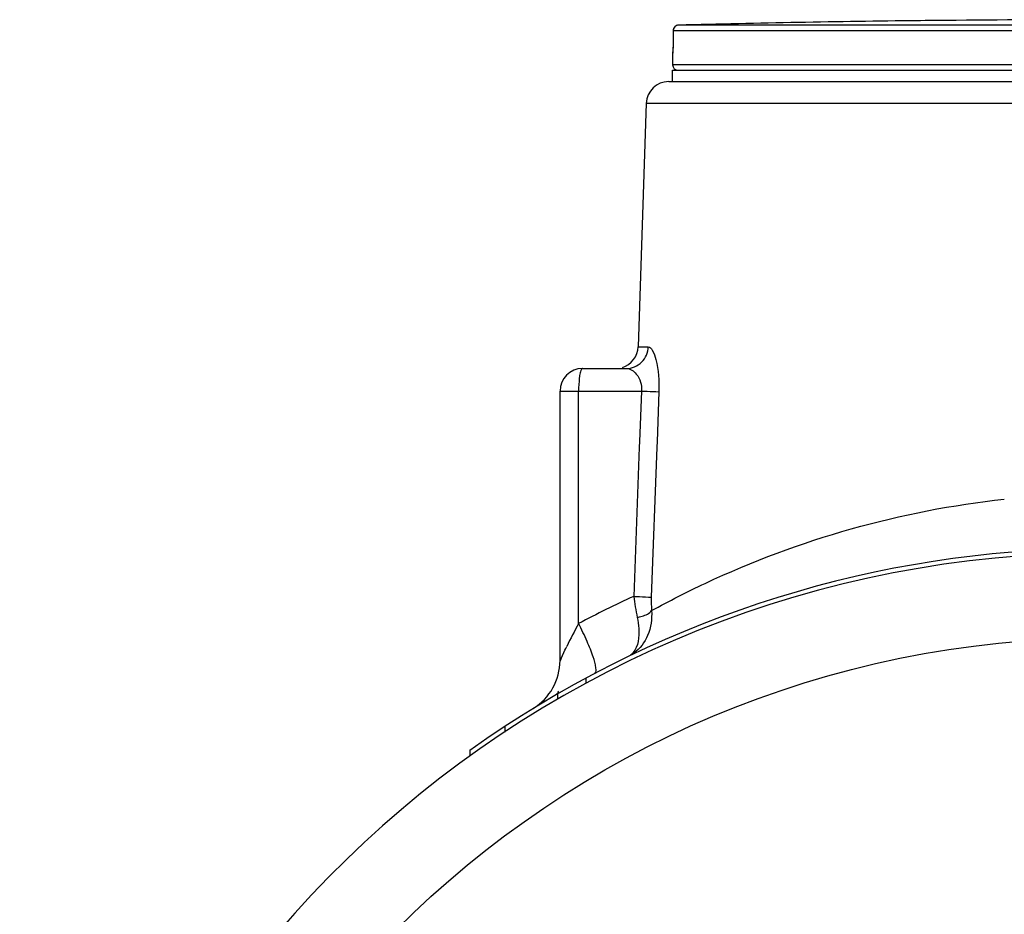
# Model space of a CAD drawing. Header units: millimetres. Extents: x 0 to 297, y 0 to 210.
# Tile 6 of 23: x 38 to 56, y 163 to 179. Entities that reach past the tile are written whole.
import ezdxf

# ---------------------------------------------------------------- set-up
doc = ezdxf.new("R2010")
doc.units = ezdxf.units.MM
doc.header["$LTSCALE"] = 16.335
doc.layers.get('0').update_dxf_attribs({"linetype": 'CONTINUOUS'})
doc.layers.add('AXES_REF', color=7, linetype='CONTINUOUS')

msp = doc.modelspace()

# ---------------------------------------------------------------- linework, layer by layer
at = {"color": 7, "linetype": 'Continuous'}
for p, q in [((54.208, 179.367), (54.156, 179.367)), ((54.292, 179.368), (54.208, 179.367)), ((54.295, 179.368), (54.291, 179.368)), ((54.296, 179.369), (54.294, 179.368)), ((54.296, 179.369), (54.296, 179.369)), ((54.296, 179.369), (54.296, 179.369)), ((49.811, 179.189), (49.809, 178.964)), ((49.805, 178.81), (49.804, 178.805)), ((49.806, 178.825), (49.805, 178.82)), ((49.805, 178.82), (49.805, 178.817)), ((49.805, 178.817), (49.805, 178.81)), ((49.807, 178.849), (49.806, 178.839)), ((49.806, 178.839), (49.806, 178.831)), ((49.806, 178.831), (49.806, 178.825)), ((49.808, 178.872), (49.807, 178.86)), ((49.807, 178.86), (49.807, 178.849)), ((49.809, 178.901), (49.808, 178.886)), ((49.808, 178.886), (49.808, 178.872)), ((49.809, 178.964), (49.809, 178.949)), ((49.809, 178.931), (49.809, 178.917)), ((49.809, 178.917), (49.809, 178.901)), ((49.801, 178.788), (49.801, 178.585)), ((49.733, 178.285), (57.201, 178.285)), ((49.333, 177.899), (49.188, 173.572)), ((48.201, 173.185), (48.979, 173.185)), ((47.801, 167.995), (47.801, 172.785)), ((46.201, 166.399), (46.201, 166.297))]:
    msp.add_line(p, q, dxfattribs=at)
at = {"color": 9, "linetype": 'Continuous'}
for p, q in [((54.296, 179.369), (54.296, 179.369)), ((49.811, 179.188), (49.809, 178.964)), ((49.811, 179.189), (49.811, 179.188)), ((57.007, 179.188), (49.811, 179.188)), ((57.012, 179.288), (49.908, 179.288)), ((49.809, 178.964), (49.809, 178.963)), ((49.809, 178.964), (49.809, 178.963)), ((49.809, 178.964), (49.809, 178.963)), ((49.802, 178.788), (49.801, 178.788)), ((57.201, 178.585), (49.801, 178.585)), ((49.333, 177.899), (57.201, 177.899)), ((49.188, 173.572), (49.37, 173.572)), ((47.801, 172.785), (49.247, 172.785)), ((48.131, 168.653), (48.131, 172.785)), ((49.247, 172.785), (49.213, 171.886)), ((49.558, 172.772), (49.525, 171.885)), ((49.213, 171.886), (49.21, 171.786)), ((49.525, 171.885), (49.521, 171.785)), ((49.21, 171.786), (49.111, 169.135)), ((49.521, 171.785), (49.423, 169.121)), ((48.259, 167.68), (48.259, 167.588)), ((47.758, 167.401), (47.758, 167.307)), ((46.818, 166.821), (46.818, 166.72))]:
    msp.add_line(p, q, dxfattribs=at)
at = {"color": 7, "linetype": 'Continuous'}
msp.add_lwpolyline([(49.809, 178.949), (49.809, 178.934), (49.809, 178.931)], dxfattribs=at)
for centre, radius, start, end in [((57.401, -109.465), 288.85, 90.64358, 91.48637), ((54.297, 179.269), 0.1, 90.7578, 93.485), ((54.297, 179.269), 0.1, 90.763, 91.1272), ((57.401, -109.465), 288.85, 90.03967, 90.6158), ((49.911, 179.188), 0.1, 91.4864, 179.6295), ((49.901, 178.788), 0.1, 162.6494, 180), ((49.901, 178.585), 0.1, 180, 270), ((49.733, 177.885), 0.4, 90, 178.0816), ((48.788, 173.585), 0.4, 287.6163, 358.0816), ((48.201, 172.785), 0.4, 90, 180), ((57.401, 150.705), 19.2, 278.2771, 261.7229), ((57.401, 150.705), 19.28, 57.5322, 125.5148), ((46.801, 167.995), 1, 301.512, 359.9998), ((46.801, 167.995), 1.12, 327.4672, 330.756)]:
    msp.add_arc(centre, radius, start, end, dxfattribs=at)
at = {"color": 9, "linetype": 'Continuous'}
for centre, radius, start, end in [((49.911, 179.188), 0.1, 177.7325, 179.6299), ((49.911, 179.188), 0.1, 179.63, 180), ((49.911, 179.187), 0.1, 92.0953, 110.7771), ((49.911, 179.188), 0.0997, 91.4903, 92.0317), ((49.903, 178.788), 0.1, 170.9318, 179.9938), ((49.903, 178.788), 0.1, 168.2575, 170.9243), ((57.576, 150.702), 20.284, 114.6664, 117.7511), ((58.261, 163.161), 11.523, 151.5352, 153.8165), ((48.726, 168.658), 0.659, 301.1137, 306.335)]:
    msp.add_arc(centre, radius, start, end, dxfattribs=at)
for points, knots in [([(49.875, 179.281), (49.857, 179.275), (49.825, 179.25), (49.812, 179.211), (49.811, 179.192)], [0, 0, 0, 0, 0.499824, 1, 1, 1, 1]), ([(49.805, 178.808), (49.805, 178.805), (49.804, 178.8), (49.804, 178.793), (49.803, 178.79), (49.803, 178.788), (49.802, 178.788)], [0, 0, 0, 0, 0.430011, 0.74165, 0.931623, 1, 1, 1, 1]), ([(49.809, 178.963), (49.809, 178.947), (49.809, 178.895), (49.807, 178.843), (49.805, 178.808)], [0, 0, 0, 0, 0.311134, 1, 1, 1, 1]), ([(48.979, 173.185), (49.077, 173.185), (49.282, 173.269), (49.366, 173.472), (49.37, 173.572)], [0, 0, 0, 0, 0.496113, 1, 1, 1, 1]), ([(49.37, 173.572), (49.4, 173.572), (49.465, 173.482), (49.543, 173.227), (49.565, 172.963), (49.558, 172.772)], [0, 0, 0, 0, 0.107921, 0.322842, 1, 1, 1, 1]), ([(48.15, 173.06), (48.149, 173.054), (48.147, 173.04), (48.145, 173.027), (48.144, 173.02)], [0, 0, 0, 0, 0.487034, 1, 1, 1, 1]), ([(48.201, 173.185), (48.187, 173.185), (48.162, 173.13), (48.155, 173.092), (48.15, 173.06)], [0, 0, 0, 0, 0.309124, 1, 1, 1, 1]), ([(48.979, 173.185), (49.046, 173.185), (49.21, 173.074), (49.255, 172.89), (49.247, 172.785)], [0, 0, 0, 0, 0.393077, 1, 1, 1, 1]), ([(49.247, 172.785), (49.281, 172.784), (49.385, 172.78), (49.489, 172.776), (49.558, 172.772)], [0, 0, 0, 0, 0.330624, 1, 1, 1, 1]), ([(49.428, 168.882), (49.74, 169.053), (51.697, 170.049), (53.864, 170.667), (55.695, 170.862)], [0, 0, 0, 0, 0.161976, 1, 1, 1, 1]), ([(49.111, 169.135), (49.145, 169.134), (49.249, 169.129), (49.353, 169.125), (49.423, 169.121)], [0, 0, 0, 0, 0.331799, 1, 1, 1, 1]), ([(49.428, 168.882), (49.437, 168.734), (49.399, 168.445), (49.223, 168.206), (49.117, 168.128)], [0, 0, 0, 0, 0.531049, 1, 1, 1, 1]), ([(49.173, 168.761), (49.201, 168.767), (49.292, 168.791), (49.389, 168.83), (49.428, 168.882)], [0, 0, 0, 0, 0.310446, 1, 1, 1, 1]), ([(48.426, 167.769), (48.451, 167.788), (48.435, 167.911), (48.386, 168.082), (48.277, 168.355), (48.185, 168.548), (48.131, 168.653)], [0, 0, 0, 0, 0.098029, 0.313133, 0.626847, 1, 1, 1, 1]), ([(49.173, 168.761), (49.186, 168.695), (49.214, 168.489), (49.193, 168.248), (49.101, 168.135)], [0, 0, 0, 0, 0.312553, 1, 1, 1, 1]), ([(47.801, 167.995), (47.796, 167.962), (47.871, 168.165), (47.894, 168.191), (47.921, 168.245)], [0, 0, 0, 0, 0.354687, 1, 1, 1, 1])]:
    msp.add_open_spline(points, degree=3, knots=knots, dxfattribs=at)
for points in [[(48.144, 173.02), (48.135, 172.942), (48.131, 172.864), (48.131, 172.785)], [(49.111, 169.135), (49.128, 169.01), (49.148, 168.885), (49.173, 168.761)], [(49.423, 169.121), (49.42, 169.042), (49.421, 168.962), (49.428, 168.882)], [(49.101, 168.135), (49.085, 168.116), (49.066, 168.098), (49.046, 168.084)]]:
    msp.add_open_spline(points, degree=3, dxfattribs=at)
at = {"layer": 'AXES_REF', "color": 7, "linetype": 'Continuous'}
for p, q in [((49.801, 178.285), (49.801, 178.485)), ((49.801, 178.485), (57.201, 178.485))]:
    msp.add_line(p, q, dxfattribs=at)
at = {"layer": 'AXES_REF', "color": 9, "linetype": 'Continuous'}
msp.add_circle((57.401, 150.705), 17.689, dxfattribs=at)

doc.saveas('drawing.dxf')
